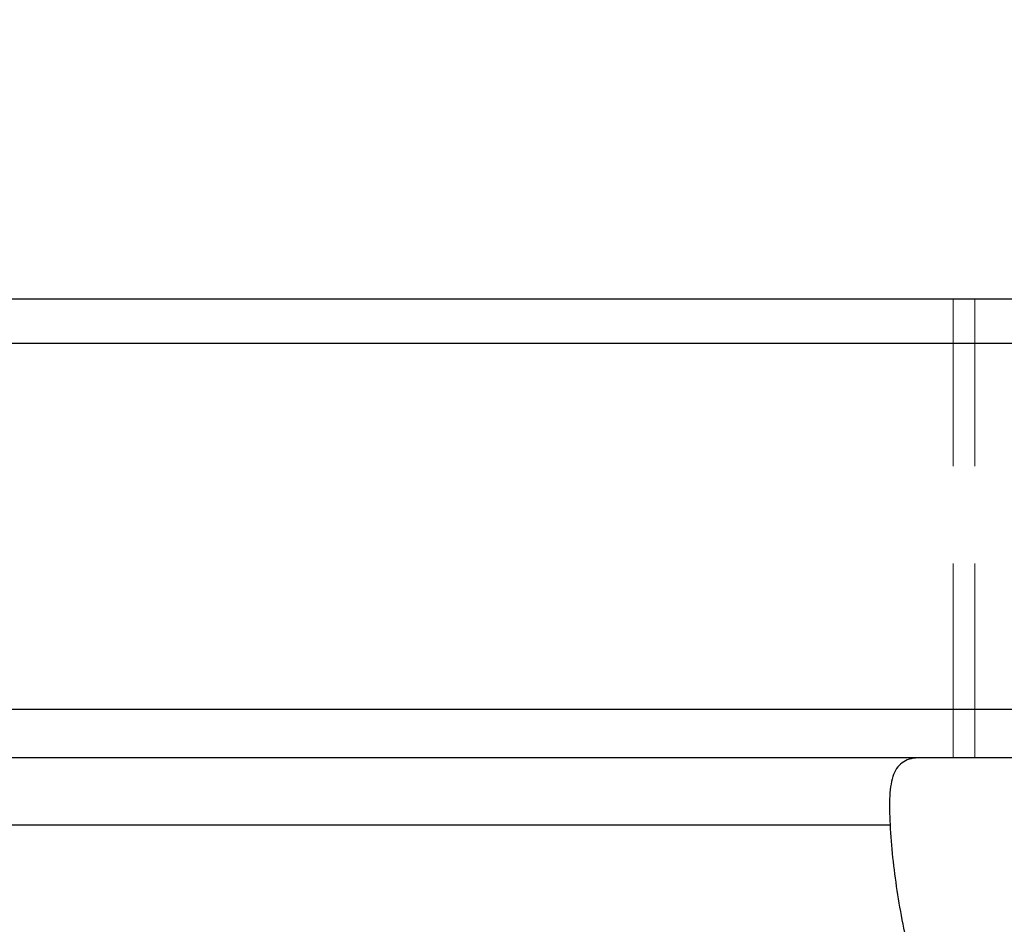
# Model space of a CAD drawing. Header units: millimetres. Extents: x 60 to 594, y 619 to 791.
# Tile 51 of 53: x 458 to 496, y 684 to 719. Entities that reach past the tile are written whole.
import ezdxf

# ---------------------------------------------------------------- set-up
doc = ezdxf.new("R2010")
doc.units = ezdxf.units.MM
doc.header["$LTSCALE"] = 2
doc.header["$PDSIZE"] = -1
doc.linetypes.add('DASHED', pattern=[0.75, 0.5, -0.25])
doc.linetypes.add('HIDDEN', pattern=[1.905, 1.27, -0.635])
for name, color, linetype in [('DIM', 4, 'Continuous'), ('HID', 2, 'DASHED'), ('OUT', 3, 'Continuous')]:
    doc.layers.add(name, color=color, linetype=linetype)
doc.styles.add('DIM-7', font='SIMPLEX.shx', dxfattribs={"width": 0.7, "bigfont": 'chineset.shx'})
doc.dimstyles.new('CNS', dxfattribs={"dimtxt": 3.5, "dimasz": 2.5, "dimexe": 1, "dimexo": 1.5, "dimgap": 0.09, "dimtad": 0, "dimdsep": 46, "dimtxsty": 'DIM-7', "dimcen": 0.09, "dimclrd": 1, "dimclre": 1, "dimclrt": 4, "dimadec": 0, "dimazin": 0, "dimtfac": 1, "dimtix": 1, "dimtmove": 2, "dimatfit": 3, "dimfxl": 1, "dimtvp": 0.971429, "dimtolj": 1, "dimarcsym": 0})

# ---------------------------------------------------------------- blocks, each defined once
blk = doc.blocks.new('*D18')
at = {"color": 7, "lineweight": -2, "transparency": 16777216}
for p, q in [((420.38, 715.337), (420.38, 723.951)), ((500.38, 715.337), (500.38, 723.951)), ((495.38, 721.951), (425.38, 721.951))]:
    blk.add_line(p, q, dxfattribs=at)
at = {"color": 7, "transparency": 16777216}
for points in [[(425.38, 722.785), (425.38, 721.118), (420.38, 721.951)], [(495.38, 722.785), (495.38, 721.118), (500.38, 721.951)]]:
    blk.add_solid(points, dxfattribs=at)
at = {"layer": 'DEFPOINTS', "color": 0, "transparency": 16777216}
for p in [(420.38, 721.951), (420.38, 712.337), (500.38, 712.337)]:
    blk.add_point(p, dxfattribs=at)
at = {"color": 7, "transparency": 16777216, "insert": (460.38, 727.051), "char_height": 7, "attachment_point": 5, "style": 'DIM-7'}
blk.add_mtext('\\A1;80', dxfattribs=at)
blk = doc.blocks.new('*D19')
at = {"color": 7, "lineweight": -2, "transparency": 16777216}
for p, q in [((390.38, 711.337), (390.38, 736.207)), ((530.38, 711.337), (530.38, 736.207)), ((525.38, 734.207), (395.38, 734.207))]:
    blk.add_line(p, q, dxfattribs=at)
at = {"color": 7, "transparency": 16777216}
for points in [[(395.38, 735.04), (395.38, 733.373), (390.38, 734.207)], [(525.38, 735.04), (525.38, 733.373), (530.38, 734.207)]]:
    blk.add_solid(points, dxfattribs=at)
at = {"layer": 'DEFPOINTS', "color": 0, "transparency": 16777216}
for p in [(390.38, 734.207), (390.38, 708.337), (530.38, 708.337)]:
    blk.add_point(p, dxfattribs=at)
at = {"color": 7, "transparency": 16777216, "insert": (460.38, 739.307), "char_height": 7, "attachment_point": 5, "style": 'DIM-7'}
blk.add_mtext('\\A1;140', dxfattribs=at)
blk = doc.blocks.new('*D6')
at = {"color": 7, "lineweight": -2, "transparency": 16777216}
for p, q in [((373.38, 709.487), (373.38, 761.269)), ((547.38, 709.487), (547.38, 761.269)), ((542.38, 759.269), (378.38, 759.269))]:
    blk.add_line(p, q, dxfattribs=at)
at = {"color": 7, "transparency": 16777216}
for points in [[(378.38, 760.102), (378.38, 758.435), (373.38, 759.269)], [(542.38, 760.102), (542.38, 758.435), (547.38, 759.269)]]:
    blk.add_solid(points, dxfattribs=at)
at = {"layer": 'DEFPOINTS', "color": 0, "transparency": 16777216}
for p in [(373.38, 759.269), (373.38, 706.487), (547.38, 706.487)]:
    blk.add_point(p, dxfattribs=at)
at = {"color": 7, "transparency": 16777216, "insert": (460.38, 764.369), "char_height": 7, "attachment_point": 5, "style": 'DIM-7'}
blk.add_mtext('\\A1;174', dxfattribs=at)
blk = doc.blocks.new('*D22')
at = {"layer": 'DEFPOINTS', "color": 0, "transparency": 16777216}
for p in [(543.88, 746.045), (376.88, 706.837), (543.88, 706.837)]:
    blk.add_point(p, dxfattribs=at)
at = {"layer": 'DIM', "color": 7, "lineweight": -2, "transparency": 16777216}
for p, q in [((376.88, 709.837), (376.88, 748.045)), ((543.88, 709.837), (543.88, 748.045)), ((381.88, 746.045), (538.88, 746.045))]:
    blk.add_line(p, q, dxfattribs=at)
at = {"layer": 'DIM', "color": 7, "transparency": 16777216}
for points in [[(381.88, 746.878), (381.88, 745.212), (376.88, 746.045)], [(538.88, 746.878), (538.88, 745.212), (543.88, 746.045)]]:
    blk.add_solid(points, dxfattribs=at)
at = {"layer": 'DIM', "color": 7, "transparency": 16777216, "insert": (460.38, 751.145), "char_height": 7, "attachment_point": 5, "style": 'DIM-7'}
blk.add_mtext('\\A1;167', dxfattribs=at)

msp = doc.modelspace()

# ---------------------------------------------------------------- linework, layer by layer
at = {"layer": 'HID', "color": 7, "linetype": 'HIDDEN', "lineweight": 0, "ltscale": 3}
for p, q in [((494.38, 690.337), (494.38, 708.337)), ((495.23, 690.337), (495.23, 708.337))]:
    msp.add_line(p, q, dxfattribs=at)
at = {"layer": 'OUT', "color": 7}
for p, q in [((390.38, 708.337), (530.38, 708.337)), ((530.38, 706.587), (390.38, 706.587)), ((530.38, 692.237), (390.38, 692.237)), ((530.38, 690.337), (390.38, 690.337)), ((428.86, 687.707), (491.901, 687.707))]:
    msp.add_line(p, q, dxfattribs=at)
for points, knots in [([(493.091, 690.337), (492.961, 690.337), (492.839, 690.325), (492.62, 690.274), (492.522, 690.236), (492.348, 690.13), (492.272, 690.063), (492.141, 689.897), (492.086, 689.797), (491.998, 689.572), (491.965, 689.446), (491.915, 689.165), (491.899, 689.009), (491.872, 688.506), (491.881, 688.128), (491.901, 687.707)], [0, 0, 0, 0, 0.125, 0.125, 0.25, 0.25, 0.375, 0.375, 0.5, 0.5, 0.625, 0.625, 0.75, 0.75, 1, 1, 1, 1]), ([(491.901, 687.707), (491.941, 686.861), (492.036, 686.003), (492.304, 684.263), (492.476, 683.381), (492.875, 681.589), (493.103, 680.676), (493.59, 678.834), (493.848, 677.908), (494.372, 676.043), (494.638, 675.103), (495.152, 673.205), (495.4, 672.247), (495.839, 670.302), (496.03, 669.315), (496.234, 667.804), (496.288, 667.294), (496.361, 666.267), (496.38, 665.752), (496.38, 665.237)], [0, 0, 0, 0, 0.125, 0.125, 0.25, 0.25, 0.375, 0.375, 0.5, 0.5, 0.625, 0.625, 0.75, 0.75, 0.875, 0.875, 0.9375, 0.9375, 1, 1, 1, 1])]:
    msp.add_open_spline(points, degree=3, knots=knots, dxfattribs=at)

# ---------------------------------------------------------------- dimensions: what is measured, and where the dimension line sits
at = {"color": 0}
for base, p1, p2, picture, middle in [((373.38, 759.269), (547.38, 706.487), (373.38, 706.487), '*D6', (460.38, 764.369)), ((390.38, 734.207), (530.38, 708.337), (390.38, 708.337), '*D19', (460.38, 739.307)), ((420.38, 721.951), (500.38, 712.337), (420.38, 712.337), '*D18', (460.38, 727.051))]:
    dim = msp.add_linear_dim(base=base, p1=p1, p2=p2, dimstyle='CNS', override={"dimscale": 2, "dimgap": 0.8, "dimtad": 1, "dimclrd": 7, "dimclre": 7, "dimclrt": 7, "dimtmove": 1}, dxfattribs=at)
    dim.commit()
    dim.dimension.update_dxf_attribs({"geometry": picture, "text_midpoint": middle})
at = {"layer": 'DIM', "color": 0}
dim = msp.add_linear_dim(base=(543.88, 746.045), p1=(376.88, 706.837), p2=(543.88, 706.837), dimstyle='CNS', override={"dimscale": 2, "dimgap": 0.8, "dimtad": 1, "dimclrd": 7, "dimclre": 7, "dimclrt": 7, "dimtmove": 1}, dxfattribs=at)
dim.commit()
dim.dimension.update_dxf_attribs({"geometry": '*D22', "text_midpoint": (460.38, 751.145)})

doc.saveas('drawing.dxf')
